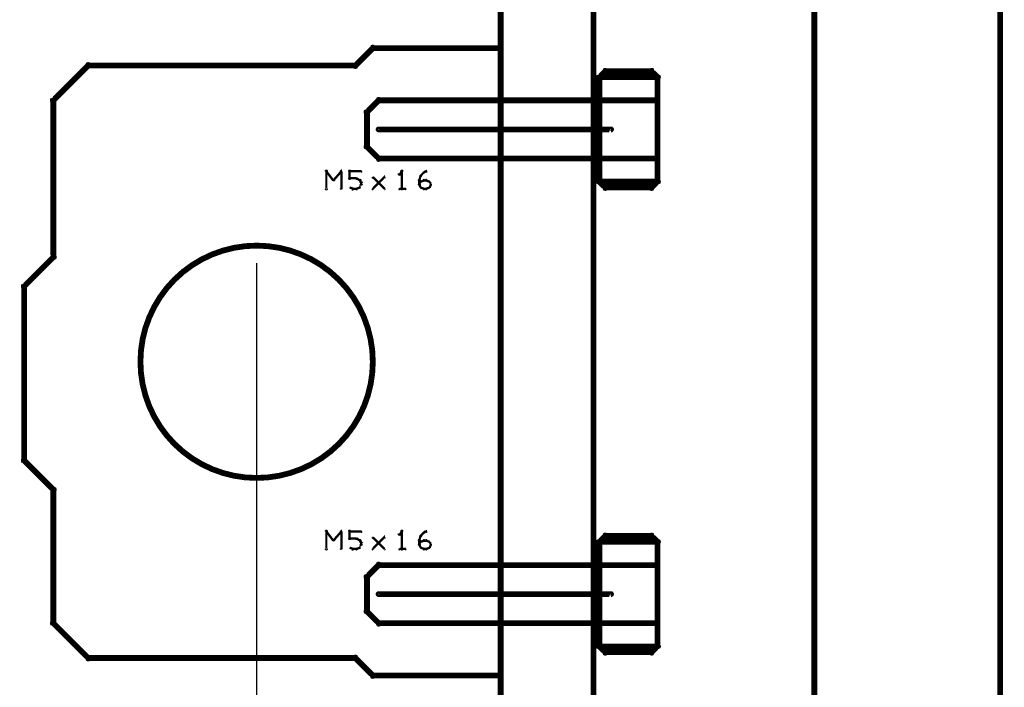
# Model space of a CAD drawing. Extents: x 35 to 575, y 26 to 553.
# Tile 98 of 125: x 378 to 463, y 192 to 249. Entities that reach past the tile are written whole.
import ezdxf

# ---------------------------------------------------------------- set-up
doc = ezdxf.new("R2010")
doc.units = 0
for name, color, linetype in [('BOTTOM', 22, 'CONTINUOUS'), ('DIMENSIONS', 3, 'CONTINUOUS'), ('DRAWING', 1, 'CONTINUOUS'), ('DRAWING2', 4, 'CONTINUOUS'), ('OUTLINES', 5, 'CONTINUOUS')]:
    doc.layers.add(name, color=color, linetype=linetype)

msp = doc.modelspace()

# ---------------------------------------------------------------- linework, layer by layer
at = {"layer": 'BOTTOM', "color": 251}
msp.add_lwpolyline([(446.5, 375, 0.5, 0.5, 0), (446.5, 175, 0.5, 0.5, 0), (446.5, 175, 0, 0, 0), (446.5, 175, 0.3, 0.3, 0), (446.4, 175, 0.3, 0.3, 1), (446.6, 175, 0, 0, 0), (446.5, 175.1, 0.3, 0.3, 1), (446.5, 174.9, 0, 0, 0), (446.5, 175, 0, 0, 0), (446.5, 175, 0.5, 0.5, 0), (462.5, 175, 0, 0, 0), (462.5, 175, 0.3, 0.3, 0), (462.5, 174.9, 0.3, 0.3, 1), (462.5, 175.1, 0, 0, 0), (462.4, 175, 0.3, 0.3, 1), (462.6, 175, 0, 0, 0), (462.5, 175, 0, 0, 0), (462.5, 175, 0.5, 0.5, 0), (462.5, 375, 0, 0, 0)], format="xyseb", dxfattribs=at)
msp.add_lwpolyline([(398.5, 229.9, 0.3, 0.3, 1), (398.5, 230.1, 0, 0, 0), (398.5, 230, 0, 0, 0), (398.5, 230, 0.5, 0.5, 1), (398.5, 210, 0, 0, 0), (398.5, 210, 0.3, 0.3, 0), (398.5, 209.9, 0.3, 0.3, 1), (398.5, 210.1, 0, 0, 0), (398.5, 210.1, 0.3, 0.3, 1), (398.5, 209.9, 0, 0, 0), (398.5, 210, 0, 0, 0), (398.5, 210, 0.5, 0.5, 1), (398.5, 230, 0.5, 0.5, 0), (398.5, 230, 0, 0, 0), (398.5, 230, 0.3, 0.3, 0), (398.5, 230.1, 0.3, 0.3, 1), (398.5, 229.9, 0, 0, 0)], format="xyseb", close=True, dxfattribs=at)
at = {"layer": 'DIMENSIONS', "color": 94}
for points in [[(398.5, 228.5, 1), (398.5, 228.5), (398.5, 228.5), (398.5, 228.5), (398.5, 160.5), (398.5, 160.5), (398.5, 160.5), (398.5, 160.5, 1), (398.5, 160.5)], [(419.5, 228.5, 1), (419.5, 228.5), (419.5, 228.5), (419.5, 228.5), (419.5, 160.5), (419.5, 160.5), (419.5, 160.5), (419.5, 160.5, 1), (419.5, 160.5)]]:
    msp.add_lwpolyline(points, format="xyb", dxfattribs=at)
at = {"layer": 'DRAWING', "color": 2}
for points in [[(409, 240.1, 0.3, 0.3, 1), (409, 239.9, 0, 0, 0), (409, 240, 0, 0, 0), (409, 240, 0.5, 0.5, 0), (429, 240, 0.5, 0.5, 0), (429, 240, 0, 0, 0), (429, 240, 0.3, 0.3, 0), (429, 239.9, 0.3, 0.3, 1), (429, 240.1, 0, 0, 0)], [(409, 200.1, 0.3, 0.3, 1), (409, 199.9, 0, 0, 0), (409, 200, 0, 0, 0), (409, 200, 0.5, 0.5, 0), (429, 200, 0.5, 0.5, 0), (429, 200, 0, 0, 0), (429, 200, 0.3, 0.3, 0), (429, 199.9, 0.3, 0.3, 1), (429, 200.1, 0, 0, 0)]]:
    msp.add_lwpolyline(points, format="xyseb", dxfattribs=at)
at = {"layer": 'DRAWING2', "color": 171}
msp.add_lwpolyline([(419.5, 375, 0.5, 0.5, 0), (419.5, 175, 0.5, 0.5, 0), (419.5, 175, 0, 0, 0), (419.5, 175, 0.3, 0.3, 0), (419.4, 175, 0.3, 0.3, 1), (419.6, 175, 0, 0, 0), (419.5, 175.1, 0.3, 0.3, 1), (419.5, 174.9, 0, 0, 0), (419.5, 175, 0, 0, 0), (419.5, 175, 0.5, 0.5, 0), (427.5, 175, 0, 0, 0), (427.5, 175, 0.3, 0.3, 0), (427.5, 174.9, 0.3, 0.3, 1), (427.5, 175.1, 0, 0, 0), (427.4, 175, 0.3, 0.3, 1), (427.6, 175, 0, 0, 0), (427.5, 175, 0, 0, 0), (427.5, 175, 0.5, 0.5, 0), (427.5, 375, 0, 0, 0)], format="xyseb", dxfattribs=at)
at = {"layer": 'OUTLINES', "color": 11}
for points in [[(408.6, 246.9, 0.3, 0.3, 1), (408.4, 247.1, 0, 0, 0), (408.5, 247, 0, 0, 0), (408.5, 247, 0.5, 0.5, 0), (407, 245.5, 0, 0, 0), (407, 245.5, 0.3, 0.3, 0), (406.9, 245.6, 0.3, 0.3, 1), (407.1, 245.4, 0, 0, 0), (407, 245.4, 0.3, 0.3, 1), (407, 245.6, 0, 0, 0), (407, 245.5, 0, 0, 0), (407, 245.5, 0.5, 0.5, 0), (384, 245.5, 0, 0, 0), (384, 245.5, 0.3, 0.3, 0), (384, 245.6, 0.3, 0.3, 1), (384, 245.4, 0, 0, 0), (384.1, 245.4, 0.3, 0.3, 1), (383.9, 245.6, 0, 0, 0), (384, 245.5, 0, 0, 0), (384, 245.5, 0.5, 0.5, 0), (381, 242.5, 0, 0, 0), (381, 242.5, 0.3, 0.3, 0), (380.9, 242.6, 0.3, 0.3, 1), (381.1, 242.4, 0, 0, 0), (381.1, 242.5, 0.3, 0.3, 1), (380.9, 242.5, 0, 0, 0), (381, 242.5, 0, 0, 0), (381, 242.5, 0.5, 0.5, 0), (381, 229, 0, 0, 0), (381, 229, 0.3, 0.3, 0), (380.9, 229, 0.3, 0.3, 1), (381.1, 229, 0, 0, 0), (381.1, 228.9, 0.3, 0.3, 1), (380.9, 229.1, 0, 0, 0), (381, 229, 0, 0, 0), (381, 229, 0.5, 0.5, 0), (378.5, 226.5, 0, 0, 0), (378.5, 226.5, 0.3, 0.3, 0), (378.4, 226.6, 0.3, 0.3, 1), (378.6, 226.4, 0, 0, 0), (378.6, 226.5, 0.3, 0.3, 1), (378.4, 226.5, 0, 0, 0), (378.5, 226.5, 0, 0, 0), (378.5, 226.5, 0.5, 0.5, 0), (378.5, 211.5, 0, 0, 0), (378.5, 211.5, 0.3, 0.3, 0), (378.4, 211.5, 0.3, 0.3, 1), (378.6, 211.5, 0, 0, 0), (378.6, 211.6, 0.3, 0.3, 1), (378.4, 211.4, 0, 0, 0), (378.5, 211.5, 0, 0, 0), (378.5, 211.5, 0.5, 0.5, 0), (381, 209, 0, 0, 0), (381, 209, 0.3, 0.3, 0), (380.9, 208.9, 0.3, 0.3, 1), (381.1, 209.1, 0, 0, 0), (381.1, 209, 0.3, 0.3, 1), (380.9, 209, 0, 0, 0), (381, 209, 0, 0, 0), (381, 209, 0.5, 0.5, 0), (381, 197.5, 0, 0, 0), (381, 197.5, 0.3, 0.3, 0), (380.9, 197.5, 0.3, 0.3, 1), (381.1, 197.5, 0, 0, 0), (381.1, 197.6, 0.3, 0.3, 1), (380.9, 197.4, 0, 0, 0), (381, 197.5, 0, 0, 0), (381, 197.5, 0.5, 0.5, 0), (384, 194.5, 0, 0, 0), (384, 194.5, 0.3, 0.3, 0), (383.9, 194.4, 0.3, 0.3, 1), (384.1, 194.6, 0, 0, 0), (384, 194.6, 0.3, 0.3, 1), (384, 194.4, 0, 0, 0), (384, 194.5, 0, 0, 0), (384, 194.5, 0.5, 0.5, 0), (407, 194.5, 0, 0, 0), (407, 194.5, 0.3, 0.3, 0), (407, 194.4, 0.3, 0.3, 1), (407, 194.6, 0, 0, 0), (407.1, 194.6, 0.3, 0.3, 1), (406.9, 194.4, 0, 0, 0), (407, 194.5, 0, 0, 0), (407, 194.5, 0.5, 0.5, 0), (408.5, 193, 0, 0, 0), (408.5, 193, 0.3, 0.3, 0), (408.4, 192.9, 0.3, 0.3, 1), (408.6, 193.1, 0, 0, 0), (408.5, 193.1, 0.3, 0.3, 1), (408.5, 192.9, 0, 0, 0), (408.5, 193, 0, 0, 0), (408.5, 193, 0.5, 0.5, 0), (419.5, 193, 0, 0, 0), (419.5, 193, 0.3, 0.3, 0), (419.5, 192.9, 0.3, 0.3, 1), (419.5, 193.1, 0, 0, 0), (419.4, 193, 0.3, 0.3, 1), (419.6, 193, 0, 0, 0), (419.5, 193, 0, 0, 0), (419.5, 193, 0.5, 0.5, 0), (419.5, 247, 0, 0, 0), (419.5, 247, 0.3, 0.3, 0), (419.6, 247, 0.3, 0.3, 1), (419.4, 247, 0, 0, 0), (419.5, 246.9, 0.3, 0.3, 1), (419.5, 247.1, 0, 0, 0), (419.5, 247, 0, 0, 0), (419.5, 247, 0.5, 0.5, 0), (408.5, 247, 0.5, 0.5, 0), (408.5, 247, 0, 0, 0), (408.5, 247, 0.3, 0.3, 0), (408.5, 247.1, 0.3, 0.3, 1), (408.5, 246.9, 0, 0, 0)], [(428.5, 235.1, 0.3, 0.3, 1), (428.5, 234.9, 0, 0, 0), (428.5, 235, 0, 0, 0), (428.5, 235, 0.5, 0.5, 0), (432.5, 235, 0, 0, 0), (432.5, 235, 0.3, 0.3, 0), (432.5, 234.9, 0.3, 0.3, 1), (432.5, 235.1, 0, 0, 0), (432.4, 235.1, 0.3, 0.3, 1), (432.6, 234.9, 0, 0, 0), (432.5, 235, 0, 0, 0), (432.5, 235, 0.5, 0.5, 0), (433, 235.5, 0, 0, 0), (433, 235.5, 0.3, 0.3, 0), (433.1, 235.4, 0.3, 0.3, 1), (432.9, 235.6, 0, 0, 0), (432.9, 235.5, 0.3, 0.3, 1), (433.1, 235.5, 0, 0, 0), (433, 235.5, 0, 0, 0), (433, 235.5, 0.5, 0.5, 0), (433, 244.5, 0, 0, 0), (433, 244.5, 0.3, 0.3, 0), (433.1, 244.5, 0.3, 0.3, 1), (432.9, 244.5, 0, 0, 0), (432.9, 244.4, 0.3, 0.3, 1), (433.1, 244.6, 0, 0, 0), (433, 244.5, 0, 0, 0), (433, 244.5, 0.5, 0.5, 0), (432.5, 245, 0, 0, 0), (432.5, 245, 0.3, 0.3, 0), (432.6, 245.1, 0.3, 0.3, 1), (432.4, 244.9, 0, 0, 0), (432.5, 244.9, 0.3, 0.3, 1), (432.5, 245.1, 0, 0, 0), (432.5, 245, 0, 0, 0), (432.5, 245, 0.5, 0.5, 0), (428.5, 245, 0, 0, 0), (428.5, 245, 0.3, 0.3, 0), (428.5, 245.1, 0.3, 0.3, 1), (428.5, 244.9, 0, 0, 0), (428.6, 244.9, 0.3, 0.3, 1), (428.4, 245.1, 0, 0, 0), (428.5, 245, 0, 0, 0), (428.5, 245, 0.5, 0.5, 0), (428, 244.5, 0, 0, 0), (428, 244.5, 0.3, 0.3, 0), (427.9, 244.6, 0.3, 0.3, 1), (428.1, 244.4, 0, 0, 0), (428.1, 244.5, 0.3, 0.3, 1), (427.9, 244.5, 0, 0, 0), (428, 244.5, 0, 0, 0), (428, 244.5, 0.5, 0.5, 0), (428, 235.5, 0, 0, 0), (428, 235.5, 0.3, 0.3, 0), (427.9, 235.5, 0.3, 0.3, 1), (428.1, 235.5, 0, 0, 0), (428.1, 235.6, 0.3, 0.3, 1), (427.9, 235.4, 0, 0, 0), (428, 235.5, 0, 0, 0), (428, 235.5, 0.5, 0.5, 0), (428.5, 235, 0.5, 0.5, 0), (428.5, 235, 0, 0, 0), (428.5, 235, 0.3, 0.3, 0), (428.4, 234.9, 0.3, 0.3, 1), (428.6, 235.1, 0, 0, 0)], [(428, 242.6, 0.3, 0.3, 1), (428, 242.4, 0, 0, 0), (428, 242.5, 0, 0, 0), (428, 242.5, 0.5, 0.5, 0), (433, 242.5, 0, 0, 0), (433, 242.5, 0.3, 0.3, 0), (433, 242.4, 0.3, 0.3, 1), (433, 242.6, 0, 0, 0), (432.9, 242.5, 0.3, 0.3, 1), (433.1, 242.5, 0, 0, 0), (433, 242.5, 0, 0, 0), (433, 242.5, 0.5, 0.5, 0), (433, 244.5, 0, 0, 0), (433, 244.5, 0.3, 0.3, 0), (433.1, 244.5, 0.3, 0.3, 1), (432.9, 244.5, 0, 0, 0), (433, 244.4, 0.3, 0.3, 1), (433, 244.6, 0, 0, 0), (433, 244.5, 0, 0, 0), (433, 244.5, 0.5, 0.5, 0), (428, 244.5, 0, 0, 0), (428, 244.5, 0.3, 0.3, 0), (428, 244.6, 0.3, 0.3, 1), (428, 244.4, 0, 0, 0), (428.1, 244.5, 0.3, 0.3, 1), (427.9, 244.5, 0, 0, 0), (428, 244.5, 0, 0, 0), (428, 244.5, 0.5, 0.5, 0), (428, 242.5, 0.5, 0.5, 0), (428, 242.5, 0, 0, 0), (428, 242.5, 0.3, 0.3, 0), (427.9, 242.5, 0.3, 0.3, 1), (428.1, 242.5, 0, 0, 0)], [(428, 242.4, 0.3, 0.3, 1), (428, 242.6, 0, 0, 0), (428, 242.5, 0, 0, 0), (428, 242.5, 0.5, 0.5, 0), (409, 242.5, 0, 0, 0), (409, 242.5, 0.3, 0.3, 0), (409, 242.6, 0.3, 0.3, 1), (409, 242.4, 0, 0, 0), (409.1, 242.4, 0.3, 0.3, 1), (408.9, 242.6, 0, 0, 0), (409, 242.5, 0, 0, 0), (409, 242.5, 0.5, 0.5, 0), (408, 241.5, 0, 0, 0), (408, 241.5, 0.3, 0.3, 0), (407.9, 241.6, 0.3, 0.3, 1), (408.1, 241.4, 0, 0, 0), (408.1, 241.5, 0.3, 0.3, 1), (407.9, 241.5, 0, 0, 0), (408, 241.5, 0, 0, 0), (408, 241.5, 0.5, 0.5, 0), (408, 238.5, 0, 0, 0), (408, 238.5, 0.3, 0.3, 0), (407.9, 238.5, 0.3, 0.3, 1), (408.1, 238.5, 0, 0, 0), (408.1, 238.6, 0.3, 0.3, 1), (407.9, 238.4, 0, 0, 0), (408, 238.5, 0, 0, 0), (408, 238.5, 0.5, 0.5, 0), (409, 237.5, 0, 0, 0), (409, 237.5, 0.3, 0.3, 0), (408.9, 237.4, 0.3, 0.3, 1), (409.1, 237.6, 0, 0, 0), (409, 237.6, 0.3, 0.3, 1), (409, 237.4, 0, 0, 0), (409, 237.5, 0, 0, 0), (409, 237.5, 0.5, 0.5, 0), (428, 237.5, 0, 0, 0), (428, 237.5, 0.3, 0.3, 0), (428, 237.4, 0.3, 0.3, 1), (428, 237.6, 0, 0, 0), (427.9, 237.5, 0.3, 0.3, 1), (428.1, 237.5, 0, 0, 0), (428, 237.5, 0, 0, 0), (428, 237.5, 0.5, 0.5, 0), (428, 242.5, 0.5, 0.5, 0), (428, 242.5, 0, 0, 0), (428, 242.5, 0.3, 0.3, 0), (428.1, 242.5, 0.3, 0.3, 1), (427.9, 242.5, 0, 0, 0)], [(428, 235.6, 0.3, 0.3, 1), (428, 235.4, 0, 0, 0), (428, 235.5, 0, 0, 0), (428, 235.5, 0.5, 0.5, 0), (433, 235.5, 0, 0, 0), (433, 235.5, 0.3, 0.3, 0), (433, 235.4, 0.3, 0.3, 1), (433, 235.6, 0, 0, 0), (432.9, 235.5, 0.3, 0.3, 1), (433.1, 235.5, 0, 0, 0), (433, 235.5, 0, 0, 0), (433, 235.5, 0.5, 0.5, 0), (433, 237.5, 0, 0, 0), (433, 237.5, 0.3, 0.3, 0), (433.1, 237.5, 0.3, 0.3, 1), (432.9, 237.5, 0, 0, 0), (433, 237.4, 0.3, 0.3, 1), (433, 237.6, 0, 0, 0), (433, 237.5, 0, 0, 0), (433, 237.5, 0.5, 0.5, 0), (428, 237.5, 0, 0, 0), (428, 237.5, 0.3, 0.3, 0), (428, 237.6, 0.3, 0.3, 1), (428, 237.4, 0, 0, 0), (428.1, 237.5, 0.3, 0.3, 1), (427.9, 237.5, 0, 0, 0), (428, 237.5, 0, 0, 0), (428, 237.5, 0.5, 0.5, 0), (428, 235.5, 0.5, 0.5, 0), (428, 235.5, 0, 0, 0), (428, 235.5, 0.3, 0.3, 0), (427.9, 235.5, 0.3, 0.3, 1), (428.1, 235.5, 0, 0, 0)], [(428.5, 195.1, 0.3, 0.3, 1), (428.5, 194.9, 0, 0, 0), (428.5, 195, 0, 0, 0), (428.5, 195, 0.5, 0.5, 0), (432.5, 195, 0, 0, 0), (432.5, 195, 0.3, 0.3, 0), (432.5, 194.9, 0.3, 0.3, 1), (432.5, 195.1, 0, 0, 0), (432.4, 195.1, 0.3, 0.3, 1), (432.6, 194.9, 0, 0, 0), (432.5, 195, 0, 0, 0), (432.5, 195, 0.5, 0.5, 0), (433, 195.5, 0, 0, 0), (433, 195.5, 0.3, 0.3, 0), (433.1, 195.4, 0.3, 0.3, 1), (432.9, 195.6, 0, 0, 0), (432.9, 195.5, 0.3, 0.3, 1), (433.1, 195.5, 0, 0, 0), (433, 195.5, 0, 0, 0), (433, 195.5, 0.5, 0.5, 0), (433, 204.5, 0, 0, 0), (433, 204.5, 0.3, 0.3, 0), (433.1, 204.5, 0.3, 0.3, 1), (432.9, 204.5, 0, 0, 0), (432.9, 204.4, 0.3, 0.3, 1), (433.1, 204.6, 0, 0, 0), (433, 204.5, 0, 0, 0), (433, 204.5, 0.5, 0.5, 0), (432.5, 205, 0, 0, 0), (432.5, 205, 0.3, 0.3, 0), (432.6, 205.1, 0.3, 0.3, 1), (432.4, 204.9, 0, 0, 0), (432.5, 204.9, 0.3, 0.3, 1), (432.5, 205.1, 0, 0, 0), (432.5, 205, 0, 0, 0), (432.5, 205, 0.5, 0.5, 0), (428.5, 205, 0, 0, 0), (428.5, 205, 0.3, 0.3, 0), (428.5, 205.1, 0.3, 0.3, 1), (428.5, 204.9, 0, 0, 0), (428.6, 204.9, 0.3, 0.3, 1), (428.4, 205.1, 0, 0, 0), (428.5, 205, 0, 0, 0), (428.5, 205, 0.5, 0.5, 0), (428, 204.5, 0, 0, 0), (428, 204.5, 0.3, 0.3, 0), (427.9, 204.6, 0.3, 0.3, 1), (428.1, 204.4, 0, 0, 0), (428.1, 204.5, 0.3, 0.3, 1), (427.9, 204.5, 0, 0, 0), (428, 204.5, 0, 0, 0), (428, 204.5, 0.5, 0.5, 0), (428, 195.5, 0, 0, 0), (428, 195.5, 0.3, 0.3, 0), (427.9, 195.5, 0.3, 0.3, 1), (428.1, 195.5, 0, 0, 0), (428.1, 195.6, 0.3, 0.3, 1), (427.9, 195.4, 0, 0, 0), (428, 195.5, 0, 0, 0), (428, 195.5, 0.5, 0.5, 0), (428.5, 195, 0.5, 0.5, 0), (428.5, 195, 0, 0, 0), (428.5, 195, 0.3, 0.3, 0), (428.4, 194.9, 0.3, 0.3, 1), (428.6, 195.1, 0, 0, 0)], [(428, 202.6, 0.3, 0.3, 1), (428, 202.4, 0, 0, 0), (428, 202.5, 0, 0, 0), (428, 202.5, 0.5, 0.5, 0), (433, 202.5, 0, 0, 0), (433, 202.5, 0.3, 0.3, 0), (433, 202.4, 0.3, 0.3, 1), (433, 202.6, 0, 0, 0), (432.9, 202.5, 0.3, 0.3, 1), (433.1, 202.5, 0, 0, 0), (433, 202.5, 0, 0, 0), (433, 202.5, 0.5, 0.5, 0), (433, 204.5, 0, 0, 0), (433, 204.5, 0.3, 0.3, 0), (433.1, 204.5, 0.3, 0.3, 1), (432.9, 204.5, 0, 0, 0), (433, 204.4, 0.3, 0.3, 1), (433, 204.6, 0, 0, 0), (433, 204.5, 0, 0, 0), (433, 204.5, 0.5, 0.5, 0), (428, 204.5, 0, 0, 0), (428, 204.5, 0.3, 0.3, 0), (428, 204.6, 0.3, 0.3, 1), (428, 204.4, 0, 0, 0), (428.1, 204.5, 0.3, 0.3, 1), (427.9, 204.5, 0, 0, 0), (428, 204.5, 0, 0, 0), (428, 204.5, 0.5, 0.5, 0), (428, 202.5, 0.5, 0.5, 0), (428, 202.5, 0, 0, 0), (428, 202.5, 0.3, 0.3, 0), (427.9, 202.5, 0.3, 0.3, 1), (428.1, 202.5, 0, 0, 0)], [(428, 202.4, 0.3, 0.3, 1), (428, 202.6, 0, 0, 0), (428, 202.5, 0, 0, 0), (428, 202.5, 0.5, 0.5, 0), (409, 202.5, 0, 0, 0), (409, 202.5, 0.3, 0.3, 0), (409, 202.6, 0.3, 0.3, 1), (409, 202.4, 0, 0, 0), (409.1, 202.4, 0.3, 0.3, 1), (408.9, 202.6, 0, 0, 0), (409, 202.5, 0, 0, 0), (409, 202.5, 0.5, 0.5, 0), (408, 201.5, 0, 0, 0), (408, 201.5, 0.3, 0.3, 0), (407.9, 201.6, 0.3, 0.3, 1), (408.1, 201.4, 0, 0, 0), (408.1, 201.5, 0.3, 0.3, 1), (407.9, 201.5, 0, 0, 0), (408, 201.5, 0, 0, 0), (408, 201.5, 0.5, 0.5, 0), (408, 198.5, 0, 0, 0), (408, 198.5, 0.3, 0.3, 0), (407.9, 198.5, 0.3, 0.3, 1), (408.1, 198.5, 0, 0, 0), (408.1, 198.6, 0.3, 0.3, 1), (407.9, 198.4, 0, 0, 0), (408, 198.5, 0, 0, 0), (408, 198.5, 0.5, 0.5, 0), (409, 197.5, 0, 0, 0), (409, 197.5, 0.3, 0.3, 0), (408.9, 197.4, 0.3, 0.3, 1), (409.1, 197.6, 0, 0, 0), (409, 197.6, 0.3, 0.3, 1), (409, 197.4, 0, 0, 0), (409, 197.5, 0, 0, 0), (409, 197.5, 0.5, 0.5, 0), (428, 197.5, 0, 0, 0), (428, 197.5, 0.3, 0.3, 0), (428, 197.4, 0.3, 0.3, 1), (428, 197.6, 0, 0, 0), (427.9, 197.5, 0.3, 0.3, 1), (428.1, 197.5, 0, 0, 0), (428, 197.5, 0, 0, 0), (428, 197.5, 0.5, 0.5, 0), (428, 202.5, 0.5, 0.5, 0), (428, 202.5, 0, 0, 0), (428, 202.5, 0.3, 0.3, 0), (428.1, 202.5, 0.3, 0.3, 1), (427.9, 202.5, 0, 0, 0)], [(428, 195.6, 0.3, 0.3, 1), (428, 195.4, 0, 0, 0), (428, 195.5, 0, 0, 0), (428, 195.5, 0.5, 0.5, 0), (433, 195.5, 0, 0, 0), (433, 195.5, 0.3, 0.3, 0), (433, 195.4, 0.3, 0.3, 1), (433, 195.6, 0, 0, 0), (432.9, 195.5, 0.3, 0.3, 1), (433.1, 195.5, 0, 0, 0), (433, 195.5, 0, 0, 0), (433, 195.5, 0.5, 0.5, 0), (433, 197.5, 0, 0, 0), (433, 197.5, 0.3, 0.3, 0), (433.1, 197.5, 0.3, 0.3, 1), (432.9, 197.5, 0, 0, 0), (433, 197.4, 0.3, 0.3, 1), (433, 197.6, 0, 0, 0), (433, 197.5, 0, 0, 0), (433, 197.5, 0.5, 0.5, 0), (428, 197.5, 0, 0, 0), (428, 197.5, 0.3, 0.3, 0), (428, 197.6, 0.3, 0.3, 1), (428, 197.4, 0, 0, 0), (428.1, 197.5, 0.3, 0.3, 1), (427.9, 197.5, 0, 0, 0), (428, 197.5, 0, 0, 0), (428, 197.5, 0.5, 0.5, 0), (428, 195.5, 0.5, 0.5, 0), (428, 195.5, 0, 0, 0), (428, 195.5, 0.3, 0.3, 0), (427.9, 195.5, 0.3, 0.3, 1), (428.1, 195.5, 0, 0, 0)]]:
    msp.add_lwpolyline(points, format="xyseb", close=True, dxfattribs=at)
for points in [[(404.4, 234.9, 0.1, 0.1, 1), (404.6, 234.9, 0, 0, 0), (404.5, 234.9, 0, 0, 0), (404.5, 234.9, 0.2, 0.2, 0), (404.5, 236.4, 0.2, 0.2, 0), (404.5, 236.4, 0, 0, 0), (404.5, 236.4, 0.1, 0.1, 0), (404.6, 236.4, 0.1, 0.1, 1), (404.4, 236.4, 0, 0, 0)], [(404.5, 236.4, 0.1, 0.1, 1), (404.5, 236.3, 0, 0, 0), (404.5, 236.4, 0, 0, 0), (404.5, 236.4, 0.2, 0.2, 0), (405.1, 235.6, 0.2, 0.2, 0), (405.1, 235.6, 0, 0, 0), (405.1, 235.6, 0.1, 0.1, 0), (405.1, 235.6, 0.1, 0.1, 1), (405.2, 235.7, 0, 0, 0)], [(405.1, 235.7, 0.1, 0.1, 1), (405.2, 235.6, 0, 0, 0), (405.1, 235.6, 0, 0, 0), (405.1, 235.6, 0.2, 0.2, 0), (405.8, 236.4, 0.2, 0.2, 0), (405.8, 236.4, 0, 0, 0), (405.8, 236.4, 0.1, 0.1, 0), (405.8, 236.3, 0.1, 0.1, 1), (405.7, 236.4, 0, 0, 0)], [(405.8, 236.4, 0.1, 0.1, 1), (405.7, 236.4, 0, 0, 0), (405.8, 236.4, 0, 0, 0), (405.8, 236.4, 0.2, 0.2, 0), (405.8, 234.9, 0.2, 0.2, 0), (405.8, 234.9, 0, 0, 0), (405.8, 234.9, 0.1, 0.1, 0), (405.7, 234.9, 0.1, 0.1, 1), (405.8, 234.9, 0, 0, 0)], [(406.4, 235.8, 0.1, 0.1, 1), (406.6, 235.8, 0, 0, 0), (406.5, 235.8, 0, 0, 0), (406.5, 235.8, 0.2, 0.2, 0), (406.5, 236.4, 0.2, 0.2, 0), (406.5, 236.4, 0, 0, 0), (406.5, 236.4, 0.1, 0.1, 0), (406.6, 236.4, 0.1, 0.1, 1), (406.4, 236.4, 0, 0, 0)], [(406.5, 236.4, 0.1, 0.1, 1), (406.5, 236.3, 0, 0, 0), (406.5, 236.4, 0, 0, 0), (406.5, 236.4, 0.2, 0.2, 0), (407.5, 236.4, 0.2, 0.2, 0), (407.5, 236.4, 0, 0, 0), (407.5, 236.4, 0.1, 0.1, 0), (407.5, 236.3, 0.1, 0.1, 1), (407.5, 236.4, 0, 0, 0)], [(411, 236.3, 0.1, 0.1, 1), (411, 236.4, 0, 0, 0), (411, 236.4, 0, 0, 0), (411, 236.4, 0.2, 0.2, 0), (410.8, 236.1, 0.2, 0.2, 0), (410.8, 236.1, 0, 0, 0), (410.8, 236.1, 0.1, 0.1, 0), (410.7, 236.2, 0.1, 0.1, 1), (410.8, 236.1, 0, 0, 0)], [(410.9, 234.9, 0.1, 0.1, 1), (411.1, 234.9, 0, 0, 0), (411, 234.9, 0, 0, 0), (411, 234.9, 0.2, 0.2, 0), (411, 236.4, 0.2, 0.2, 0), (411, 236.4, 0, 0, 0), (411, 236.4, 0.1, 0.1, 0), (411.1, 236.4, 0.1, 0.1, 1), (410.9, 236.4, 0, 0, 0)], [(412.6, 236, 0.1, 0.1, 1), (412.7, 236, 0, 0, 0), (412.6, 236, 0, 0, 0), (412.6, 236, 0.2, 0.2, 0), (412.9, 236.3, 0.2, 0.2, 0), (412.9, 236.3, 0, 0, 0), (412.9, 236.3, 0.1, 0.1, 0), (412.9, 236.2, 0.1, 0.1, 1), (412.8, 236.3, 0, 0, 0)], [(412.9, 236.3, 0.1, 0.1, 1), (412.9, 236.2, 0, 0, 0), (412.9, 236.3, 0, 0, 0), (412.9, 236.3, 0.2, 0.2, 0), (413.1, 236.4, 0.2, 0.2, 0), (413.1, 236.4, 0, 0, 0), (413.1, 236.4, 0.1, 0.1, 0), (413.1, 236.3, 0.1, 0.1, 1), (413.1, 236.4, 0, 0, 0)], [(407.1, 235.7, 0.1, 0.1, 1), (407.1, 235.8, 0, 0, 0), (407.1, 235.8, 0, 0, 0), (407.1, 235.8, 0.2, 0.2, 0), (406.5, 235.8, 0.2, 0.2, 0), (406.5, 235.8, 0, 0, 0), (406.5, 235.8, 0.1, 0.1, 0), (406.5, 235.8, 0.1, 0.1, 1), (406.5, 235.7, 0, 0, 0)], [(407.4, 235.6, 0.1, 0.1, 1), (407.4, 235.7, 0, 0, 0), (407.4, 235.6, 0, 0, 0), (407.4, 235.6, 0.2, 0.2, 0), (407.1, 235.8, 0.2, 0.2, 0), (407.1, 235.8, 0, 0, 0), (407.1, 235.8, 0.1, 0.1, 0), (407.1, 235.8, 0.1, 0.1, 1), (407.1, 235.7, 0, 0, 0)], [(407.3, 235, 0.1, 0.1, 1), (407.4, 235, 0, 0, 0), (407.4, 235, 0, 0, 0), (407.4, 235, 0.2, 0.2, 0), (407.5, 235.3, 0.2, 0.2, 0), (407.5, 235.3, 0, 0, 0), (407.5, 235.3, 0.1, 0.1, 0), (407.5, 235.2, 0.1, 0.1, 1), (407.5, 235.3, 0, 0, 0)], [(407.5, 235.4, 0.1, 0.1, 1), (407.5, 235.4, 0, 0, 0), (407.5, 235.4, 0, 0, 0), (407.5, 235.4, 0.2, 0.2, 0), (407.4, 235.6, 0.2, 0.2, 0), (407.4, 235.6, 0, 0, 0), (407.4, 235.6, 0.1, 0.1, 0), (407.4, 235.6, 0.1, 0.1, 1), (407.3, 235.6, 0, 0, 0)], [(407.4, 235.3, 0.1, 0.1, 1), (407.6, 235.3, 0, 0, 0), (407.5, 235.3, 0, 0, 0), (407.5, 235.3, 0.2, 0.2, 0), (407.5, 235.4, 0.2, 0.2, 0), (407.5, 235.4, 0, 0, 0), (407.5, 235.4, 0.1, 0.1, 0), (407.6, 235.4, 0.1, 0.1, 1), (407.4, 235.4, 0, 0, 0)], [(408.5, 234.9, 0.1, 0.1, 1), (408.5, 234.8, 0, 0, 0), (408.5, 234.9, 0, 0, 0), (408.5, 234.9, 0.2, 0.2, 0), (409.5, 235.9, 0.2, 0.2, 0), (409.5, 235.9, 0, 0, 0), (409.5, 235.9, 0.1, 0.1, 0), (409.5, 235.8, 0.1, 0.1, 1), (409.5, 235.9, 0, 0, 0)], [(409.5, 234.8, 0.1, 0.1, 1), (409.5, 234.9, 0, 0, 0), (409.5, 234.9, 0, 0, 0), (409.5, 234.9, 0.2, 0.2, 0), (408.5, 235.9, 0.2, 0.2, 0), (408.5, 235.9, 0, 0, 0), (408.5, 235.9, 0.1, 0.1, 0), (408.5, 235.9, 0.1, 0.1, 1), (408.5, 235.8, 0, 0, 0)], [(412.4, 235.3, 0.1, 0.1, 1), (412.6, 235.3, 0, 0, 0), (412.5, 235.3, 0, 0, 0), (412.5, 235.3, 0.2, 0.2, 0), (412.5, 235.6, 0.2, 0.2, 0), (412.5, 235.6, 0, 0, 0), (412.5, 235.6, 0.1, 0.1, 0), (412.6, 235.6, 0.1, 0.1, 1), (412.4, 235.6, 0, 0, 0)], [(412.5, 235.3, 0.1, 0.1, 1), (412.5, 235.2, 0, 0, 0), (412.5, 235.3, 0, 0, 0), (412.5, 235.3, 0.2, 0.2, 0), (412.6, 235.5, 0.2, 0.2, 0), (412.6, 235.5, 0, 0, 0), (412.6, 235.5, 0.1, 0.1, 0), (412.7, 235.5, 0.1, 0.1, 1), (412.6, 235.5, 0, 0, 0)], [(412.5, 235.6, 0.1, 0.1, 1), (412.5, 235.6, 0, 0, 0), (412.5, 235.6, 0, 0, 0), (412.5, 235.6, 0.2, 0.2, 0), (412.6, 236, 0.2, 0.2, 0), (412.6, 236, 0, 0, 0), (412.6, 236, 0.1, 0.1, 0), (412.7, 236, 0.1, 0.1, 1), (412.6, 236, 0, 0, 0)], [(412.6, 235.5, 0.1, 0.1, 1), (412.6, 235.5, 0, 0, 0), (412.6, 235.5, 0, 0, 0), (412.6, 235.5, 0.2, 0.2, 0), (412.9, 235.6, 0.2, 0.2, 0), (412.9, 235.6, 0, 0, 0), (412.9, 235.6, 0.1, 0.1, 0), (412.9, 235.6, 0.1, 0.1, 1), (412.9, 235.7, 0, 0, 0)], [(412.9, 235.7, 0.1, 0.1, 1), (412.9, 235.6, 0, 0, 0), (412.9, 235.6, 0, 0, 0), (412.9, 235.6, 0.2, 0.2, 0), (413.1, 235.6, 0.2, 0.2, 0), (413.1, 235.6, 0, 0, 0), (413.1, 235.6, 0.1, 0.1, 0), (413.1, 235.6, 0.1, 0.1, 1), (413.1, 235.7, 0, 0, 0)], [(413.1, 235.7, 0.1, 0.1, 1), (413.1, 235.6, 0, 0, 0), (413.1, 235.6, 0, 0, 0), (413.1, 235.6, 0.2, 0.2, 0), (413.4, 235.5, 0.2, 0.2, 0), (413.4, 235.5, 0, 0, 0), (413.4, 235.5, 0.1, 0.1, 0), (413.4, 235.5, 0.1, 0.1, 1), (413.4, 235.5, 0, 0, 0)], [(413.4, 235.5, 0.1, 0.1, 1), (413.3, 235.5, 0, 0, 0), (413.4, 235.5, 0, 0, 0), (413.4, 235.5, 0.2, 0.2, 0), (413.5, 235.3, 0.2, 0.2, 0), (413.5, 235.3, 0, 0, 0), (413.5, 235.3, 0.1, 0.1, 0), (413.5, 235.2, 0.1, 0.1, 1), (413.5, 235.3, 0, 0, 0)], [(406.5, 235, 0.1, 0.1, 1), (406.5, 235, 0, 0, 0), (406.5, 235, 0, 0, 0), (406.5, 235, 0.2, 0.2, 0), (406.8, 234.9, 0.2, 0.2, 0), (406.8, 234.9, 0, 0, 0), (406.8, 234.9, 0.1, 0.1, 0), (406.7, 234.8, 0.1, 0.1, 1), (406.8, 234.9, 0, 0, 0)], [(406.8, 234.9, 0.1, 0.1, 1), (406.8, 234.8, 0, 0, 0), (406.8, 234.9, 0, 0, 0), (406.8, 234.9, 0.2, 0.2, 0), (407.1, 234.9, 0.2, 0.2, 0), (407.1, 234.9, 0, 0, 0), (407.1, 234.9, 0.1, 0.1, 0), (407.1, 234.8, 0.1, 0.1, 1), (407.1, 234.9, 0, 0, 0)], [(407.1, 234.9, 0.1, 0.1, 1), (407.1, 234.8, 0, 0, 0), (407.1, 234.9, 0, 0, 0), (407.1, 234.9, 0.2, 0.2, 0), (407.4, 235, 0.2, 0.2, 0), (407.4, 235, 0, 0, 0), (407.4, 235, 0.1, 0.1, 0), (407.4, 235, 0.1, 0.1, 1), (407.4, 235, 0, 0, 0)], [(410.8, 234.9, 0.1, 0.1, 1), (410.8, 234.8, 0, 0, 0), (410.8, 234.9, 0, 0, 0), (410.8, 234.9, 0.2, 0.2, 0), (411.3, 234.9, 0.2, 0.2, 0), (411.3, 234.9, 0, 0, 0), (411.3, 234.9, 0.1, 0.1, 0), (411.3, 234.8, 0.1, 0.1, 1), (411.3, 234.9, 0, 0, 0)], [(412.6, 235, 0.1, 0.1, 1), (412.7, 235, 0, 0, 0), (412.6, 235, 0, 0, 0), (412.6, 235, 0.2, 0.2, 0), (412.5, 235.3, 0.2, 0.2, 0), (412.5, 235.3, 0, 0, 0), (412.5, 235.3, 0.1, 0.1, 0), (412.5, 235.3, 0.1, 0.1, 1), (412.5, 235.2, 0, 0, 0)], [(412.9, 234.8, 0.1, 0.1, 1), (412.9, 234.9, 0, 0, 0), (412.9, 234.9, 0, 0, 0), (412.9, 234.9, 0.2, 0.2, 0), (412.6, 235, 0.2, 0.2, 0), (412.6, 235, 0, 0, 0), (412.6, 235, 0.1, 0.1, 0), (412.6, 235, 0.1, 0.1, 1), (412.6, 235, 0, 0, 0)], [(413.1, 234.8, 0.1, 0.1, 1), (413.1, 234.9, 0, 0, 0), (413.1, 234.9, 0, 0, 0), (413.1, 234.9, 0.2, 0.2, 0), (412.9, 234.9, 0.2, 0.2, 0), (412.9, 234.9, 0, 0, 0), (412.9, 234.9, 0.1, 0.1, 0), (412.9, 234.9, 0.1, 0.1, 1), (412.9, 234.8, 0, 0, 0)], [(413.4, 235, 0.1, 0.1, 1), (413.4, 235, 0, 0, 0), (413.4, 235, 0, 0, 0), (413.4, 235, 0.2, 0.2, 0), (413.1, 234.9, 0.2, 0.2, 0), (413.1, 234.9, 0, 0, 0), (413.1, 234.9, 0.1, 0.1, 0), (413.1, 234.9, 0.1, 0.1, 1), (413.1, 234.8, 0, 0, 0)], [(413.5, 235.2, 0.1, 0.1, 1), (413.5, 235.3, 0, 0, 0), (413.5, 235.3, 0, 0, 0), (413.5, 235.3, 0.2, 0.2, 0), (413.4, 235, 0.2, 0.2, 0), (413.4, 235, 0, 0, 0), (413.4, 235, 0.1, 0.1, 0), (413.3, 235, 0.1, 0.1, 1), (413.4, 235, 0, 0, 0)], [(404.4, 203.9, 0.1, 0.1, 1), (404.6, 203.9, 0, 0, 0), (404.5, 203.9, 0, 0, 0), (404.5, 203.9, 0.2, 0.2, 0), (404.5, 205.4, 0.2, 0.2, 0), (404.5, 205.4, 0, 0, 0), (404.5, 205.4, 0.1, 0.1, 0), (404.6, 205.4, 0.1, 0.1, 1), (404.4, 205.4, 0, 0, 0)], [(404.5, 205.4, 0.1, 0.1, 1), (404.5, 205.3, 0, 0, 0), (404.5, 205.4, 0, 0, 0), (404.5, 205.4, 0.2, 0.2, 0), (405.1, 204.6, 0.2, 0.2, 0), (405.1, 204.6, 0, 0, 0), (405.1, 204.6, 0.1, 0.1, 0), (405.1, 204.6, 0.1, 0.1, 1), (405.2, 204.7, 0, 0, 0)], [(405.1, 204.7, 0.1, 0.1, 1), (405.2, 204.6, 0, 0, 0), (405.1, 204.6, 0, 0, 0), (405.1, 204.6, 0.2, 0.2, 0), (405.8, 205.4, 0.2, 0.2, 0), (405.8, 205.4, 0, 0, 0), (405.8, 205.4, 0.1, 0.1, 0), (405.8, 205.3, 0.1, 0.1, 1), (405.7, 205.4, 0, 0, 0)], [(405.8, 205.4, 0.1, 0.1, 1), (405.7, 205.4, 0, 0, 0), (405.8, 205.4, 0, 0, 0), (405.8, 205.4, 0.2, 0.2, 0), (405.8, 203.9, 0.2, 0.2, 0), (405.8, 203.9, 0, 0, 0), (405.8, 203.9, 0.1, 0.1, 0), (405.7, 203.9, 0.1, 0.1, 1), (405.8, 203.9, 0, 0, 0)], [(406.4, 204.8, 0.1, 0.1, 1), (406.6, 204.8, 0, 0, 0), (406.5, 204.8, 0, 0, 0), (406.5, 204.8, 0.2, 0.2, 0), (406.5, 205.4, 0.2, 0.2, 0), (406.5, 205.4, 0, 0, 0), (406.5, 205.4, 0.1, 0.1, 0), (406.6, 205.4, 0.1, 0.1, 1), (406.4, 205.4, 0, 0, 0)], [(406.5, 205.4, 0.1, 0.1, 1), (406.5, 205.3, 0, 0, 0), (406.5, 205.4, 0, 0, 0), (406.5, 205.4, 0.2, 0.2, 0), (407.5, 205.4, 0.2, 0.2, 0), (407.5, 205.4, 0, 0, 0), (407.5, 205.4, 0.1, 0.1, 0), (407.5, 205.3, 0.1, 0.1, 1), (407.5, 205.4, 0, 0, 0)], [(408.5, 203.9, 0.1, 0.1, 1), (408.5, 203.8, 0, 0, 0), (408.5, 203.9, 0, 0, 0), (408.5, 203.9, 0.2, 0.2, 0), (409.5, 204.9, 0.2, 0.2, 0), (409.5, 204.9, 0, 0, 0), (409.5, 204.9, 0.1, 0.1, 0), (409.5, 204.8, 0.1, 0.1, 1), (409.5, 204.9, 0, 0, 0)], [(411, 205.3, 0.1, 0.1, 1), (411, 205.4, 0, 0, 0), (411, 205.4, 0, 0, 0), (411, 205.4, 0.2, 0.2, 0), (410.8, 205.1, 0.2, 0.2, 0), (410.8, 205.1, 0, 0, 0), (410.8, 205.1, 0.1, 0.1, 0), (410.7, 205.2, 0.1, 0.1, 1), (410.8, 205.1, 0, 0, 0)], [(410.9, 203.9, 0.1, 0.1, 1), (411.1, 203.9, 0, 0, 0), (411, 203.9, 0, 0, 0), (411, 203.9, 0.2, 0.2, 0), (411, 205.4, 0.2, 0.2, 0), (411, 205.4, 0, 0, 0), (411, 205.4, 0.1, 0.1, 0), (411.1, 205.4, 0.1, 0.1, 1), (410.9, 205.4, 0, 0, 0)], [(412.5, 204.6, 0.1, 0.1, 1), (412.5, 204.6, 0, 0, 0), (412.5, 204.6, 0, 0, 0), (412.5, 204.6, 0.2, 0.2, 0), (412.6, 205, 0.2, 0.2, 0), (412.6, 205, 0, 0, 0), (412.6, 205, 0.1, 0.1, 0), (412.7, 205, 0.1, 0.1, 1), (412.6, 205, 0, 0, 0)], [(412.6, 205, 0.1, 0.1, 1), (412.7, 205, 0, 0, 0), (412.6, 205, 0, 0, 0), (412.6, 205, 0.2, 0.2, 0), (412.9, 205.3, 0.2, 0.2, 0), (412.9, 205.3, 0, 0, 0), (412.9, 205.3, 0.1, 0.1, 0), (412.9, 205.2, 0.1, 0.1, 1), (412.8, 205.3, 0, 0, 0)], [(412.9, 205.3, 0.1, 0.1, 1), (412.9, 205.2, 0, 0, 0), (412.9, 205.3, 0, 0, 0), (412.9, 205.3, 0.2, 0.2, 0), (413.1, 205.4, 0.2, 0.2, 0), (413.1, 205.4, 0, 0, 0), (413.1, 205.4, 0.1, 0.1, 0), (413.1, 205.3, 0.1, 0.1, 1), (413.1, 205.4, 0, 0, 0)], [(407.1, 204.7, 0.1, 0.1, 1), (407.1, 204.8, 0, 0, 0), (407.1, 204.8, 0, 0, 0), (407.1, 204.8, 0.2, 0.2, 0), (406.5, 204.8, 0.2, 0.2, 0), (406.5, 204.8, 0, 0, 0), (406.5, 204.8, 0.1, 0.1, 0), (406.5, 204.8, 0.1, 0.1, 1), (406.5, 204.7, 0, 0, 0)], [(407.4, 204.6, 0.1, 0.1, 1), (407.4, 204.7, 0, 0, 0), (407.4, 204.6, 0, 0, 0), (407.4, 204.6, 0.2, 0.2, 0), (407.1, 204.8, 0.2, 0.2, 0), (407.1, 204.8, 0, 0, 0), (407.1, 204.8, 0.1, 0.1, 0), (407.1, 204.8, 0.1, 0.1, 1), (407.1, 204.7, 0, 0, 0)], [(407.3, 204, 0.1, 0.1, 1), (407.4, 204, 0, 0, 0), (407.4, 204, 0, 0, 0), (407.4, 204, 0.2, 0.2, 0), (407.5, 204.3, 0.2, 0.2, 0), (407.5, 204.3, 0, 0, 0), (407.5, 204.3, 0.1, 0.1, 0), (407.5, 204.2, 0.1, 0.1, 1), (407.5, 204.3, 0, 0, 0)], [(407.5, 204.4, 0.1, 0.1, 1), (407.5, 204.4, 0, 0, 0), (407.5, 204.4, 0, 0, 0), (407.5, 204.4, 0.2, 0.2, 0), (407.4, 204.6, 0.2, 0.2, 0), (407.4, 204.6, 0, 0, 0), (407.4, 204.6, 0.1, 0.1, 0), (407.4, 204.6, 0.1, 0.1, 1), (407.3, 204.6, 0, 0, 0)], [(407.4, 204.3, 0.1, 0.1, 1), (407.6, 204.3, 0, 0, 0), (407.5, 204.3, 0, 0, 0), (407.5, 204.3, 0.2, 0.2, 0), (407.5, 204.4, 0.2, 0.2, 0), (407.5, 204.4, 0, 0, 0), (407.5, 204.4, 0.1, 0.1, 0), (407.6, 204.4, 0.1, 0.1, 1), (407.4, 204.4, 0, 0, 0)], [(409.5, 203.8, 0.1, 0.1, 1), (409.5, 203.9, 0, 0, 0), (409.5, 203.9, 0, 0, 0), (409.5, 203.9, 0.2, 0.2, 0), (408.5, 204.9, 0.2, 0.2, 0), (408.5, 204.9, 0, 0, 0), (408.5, 204.9, 0.1, 0.1, 0), (408.5, 204.9, 0.1, 0.1, 1), (408.5, 204.8, 0, 0, 0)], [(412.4, 204.3, 0.1, 0.1, 1), (412.6, 204.3, 0, 0, 0), (412.5, 204.3, 0, 0, 0), (412.5, 204.3, 0.2, 0.2, 0), (412.5, 204.6, 0.2, 0.2, 0), (412.5, 204.6, 0, 0, 0), (412.5, 204.6, 0.1, 0.1, 0), (412.6, 204.6, 0.1, 0.1, 1), (412.4, 204.6, 0, 0, 0)], [(412.5, 204.3, 0.1, 0.1, 1), (412.5, 204.2, 0, 0, 0), (412.5, 204.3, 0, 0, 0), (412.5, 204.3, 0.2, 0.2, 0), (412.6, 204.5, 0.2, 0.2, 0), (412.6, 204.5, 0, 0, 0), (412.6, 204.5, 0.1, 0.1, 0), (412.7, 204.5, 0.1, 0.1, 1), (412.6, 204.5, 0, 0, 0)], [(412.6, 204, 0.1, 0.1, 1), (412.7, 204, 0, 0, 0), (412.6, 204, 0, 0, 0), (412.6, 204, 0.2, 0.2, 0), (412.5, 204.3, 0.2, 0.2, 0), (412.5, 204.3, 0, 0, 0), (412.5, 204.3, 0.1, 0.1, 0), (412.5, 204.3, 0.1, 0.1, 1), (412.5, 204.2, 0, 0, 0)], [(412.6, 204.5, 0.1, 0.1, 1), (412.6, 204.5, 0, 0, 0), (412.6, 204.5, 0, 0, 0), (412.6, 204.5, 0.2, 0.2, 0), (412.9, 204.6, 0.2, 0.2, 0), (412.9, 204.6, 0, 0, 0), (412.9, 204.6, 0.1, 0.1, 0), (412.9, 204.6, 0.1, 0.1, 1), (412.9, 204.7, 0, 0, 0)], [(412.9, 204.7, 0.1, 0.1, 1), (412.9, 204.6, 0, 0, 0), (412.9, 204.6, 0, 0, 0), (412.9, 204.6, 0.2, 0.2, 0), (413.1, 204.6, 0.2, 0.2, 0), (413.1, 204.6, 0, 0, 0), (413.1, 204.6, 0.1, 0.1, 0), (413.1, 204.6, 0.1, 0.1, 1), (413.1, 204.7, 0, 0, 0)], [(413.1, 204.7, 0.1, 0.1, 1), (413.1, 204.6, 0, 0, 0), (413.1, 204.6, 0, 0, 0), (413.1, 204.6, 0.2, 0.2, 0), (413.4, 204.5, 0.2, 0.2, 0), (413.4, 204.5, 0, 0, 0), (413.4, 204.5, 0.1, 0.1, 0), (413.4, 204.5, 0.1, 0.1, 1), (413.4, 204.5, 0, 0, 0)], [(413.4, 204.5, 0.1, 0.1, 1), (413.3, 204.5, 0, 0, 0), (413.4, 204.5, 0, 0, 0), (413.4, 204.5, 0.2, 0.2, 0), (413.5, 204.3, 0.2, 0.2, 0), (413.5, 204.3, 0, 0, 0), (413.5, 204.3, 0.1, 0.1, 0), (413.5, 204.2, 0.1, 0.1, 1), (413.5, 204.3, 0, 0, 0)], [(413.5, 204.2, 0.1, 0.1, 1), (413.5, 204.3, 0, 0, 0), (413.5, 204.3, 0, 0, 0), (413.5, 204.3, 0.2, 0.2, 0), (413.4, 204, 0.2, 0.2, 0), (413.4, 204, 0, 0, 0), (413.4, 204, 0.1, 0.1, 0), (413.3, 204, 0.1, 0.1, 1), (413.4, 204, 0, 0, 0)], [(406.5, 204, 0.1, 0.1, 1), (406.5, 204, 0, 0, 0), (406.5, 204, 0, 0, 0), (406.5, 204, 0.2, 0.2, 0), (406.8, 203.9, 0.2, 0.2, 0), (406.8, 203.9, 0, 0, 0), (406.8, 203.9, 0.1, 0.1, 0), (406.7, 203.8, 0.1, 0.1, 1), (406.8, 203.9, 0, 0, 0)], [(406.8, 203.9, 0.1, 0.1, 1), (406.8, 203.8, 0, 0, 0), (406.8, 203.9, 0, 0, 0), (406.8, 203.9, 0.2, 0.2, 0), (407.1, 203.9, 0.2, 0.2, 0), (407.1, 203.9, 0, 0, 0), (407.1, 203.9, 0.1, 0.1, 0), (407.1, 203.8, 0.1, 0.1, 1), (407.1, 203.9, 0, 0, 0)], [(407.1, 203.9, 0.1, 0.1, 1), (407.1, 203.8, 0, 0, 0), (407.1, 203.9, 0, 0, 0), (407.1, 203.9, 0.2, 0.2, 0), (407.4, 204, 0.2, 0.2, 0), (407.4, 204, 0, 0, 0), (407.4, 204, 0.1, 0.1, 0), (407.4, 204, 0.1, 0.1, 1), (407.4, 204, 0, 0, 0)], [(410.8, 203.9, 0.1, 0.1, 1), (410.8, 203.8, 0, 0, 0), (410.8, 203.9, 0, 0, 0), (410.8, 203.9, 0.2, 0.2, 0), (411.3, 203.9, 0.2, 0.2, 0), (411.3, 203.9, 0, 0, 0), (411.3, 203.9, 0.1, 0.1, 0), (411.3, 203.8, 0.1, 0.1, 1), (411.3, 203.9, 0, 0, 0)], [(412.9, 203.8, 0.1, 0.1, 1), (412.9, 203.9, 0, 0, 0), (412.9, 203.9, 0, 0, 0), (412.9, 203.9, 0.2, 0.2, 0), (412.6, 204, 0.2, 0.2, 0), (412.6, 204, 0, 0, 0), (412.6, 204, 0.1, 0.1, 0), (412.6, 204, 0.1, 0.1, 1), (412.6, 204, 0, 0, 0)], [(413.1, 203.8, 0.1, 0.1, 1), (413.1, 203.9, 0, 0, 0), (413.1, 203.9, 0, 0, 0), (413.1, 203.9, 0.2, 0.2, 0), (412.9, 203.9, 0.2, 0.2, 0), (412.9, 203.9, 0, 0, 0), (412.9, 203.9, 0.1, 0.1, 0), (412.9, 203.9, 0.1, 0.1, 1), (412.9, 203.8, 0, 0, 0)], [(413.4, 204, 0.1, 0.1, 1), (413.4, 204, 0, 0, 0), (413.4, 204, 0, 0, 0), (413.4, 204, 0.2, 0.2, 0), (413.1, 203.9, 0.2, 0.2, 0), (413.1, 203.9, 0, 0, 0), (413.1, 203.9, 0.1, 0.1, 0), (413.1, 203.9, 0.1, 0.1, 1), (413.1, 203.8, 0, 0, 0)]]:
    msp.add_lwpolyline(points, format="xyseb", dxfattribs=at)

doc.saveas('drawing.dxf')
